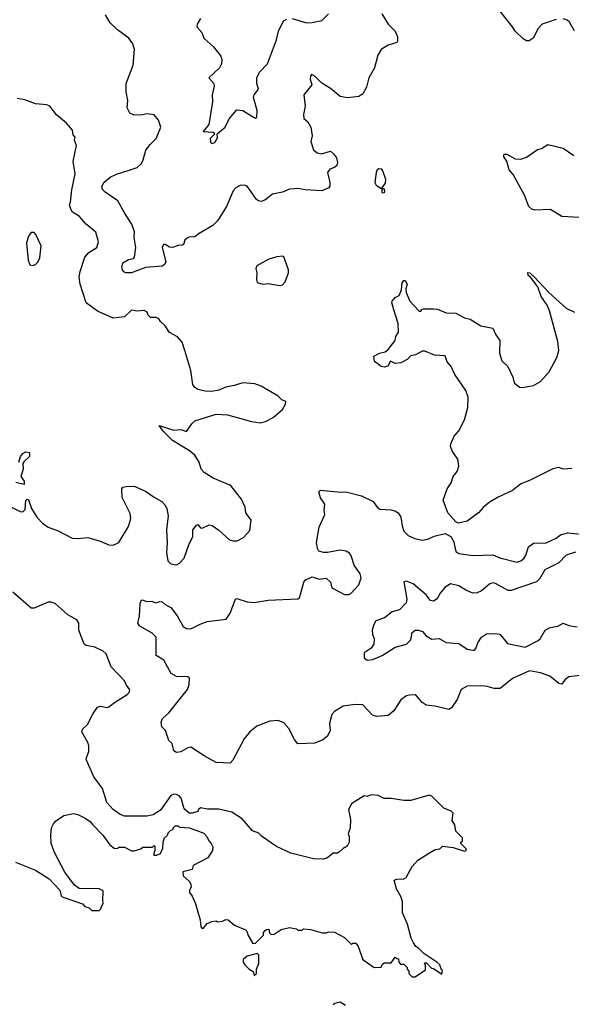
# Model space of a CAD drawing. Extents: x 2087054 to 2277909, y 548907 to 753496.
# Tile 179 of 256: x 2144183 to 2148092, y 636257 to 643227. Entities that reach past the tile are written whole.
import ezdxf

# ---------------------------------------------------------------- set-up
doc = ezdxf.new("R2010")
doc.units = 0

msp = doc.modelspace()

# ---------------------------------------------------------------- linework, layer by layer
at = {"layer": '0CON20XD'}
for points in [[(2146748.6, 643268.6), (2146795, 643196), (2146842.9, 643145), (2146859.4, 643105), (2146860.8, 643075), (2146855, 643064.2), (2146795, 643046.5), (2146744.2, 643015), (2146722.2, 642975), (2146696.9, 642885), (2146658, 642815), (2146641.7, 642748.3), (2146615, 642702.9), (2146586.1, 642683.9), (2146505, 642674.6), (2146454.1, 642684.1), (2146385, 642739.2), (2146325, 642776.2), (2146275, 642827.5), (2146251.7, 642838.3), (2146243, 642827), (2146242.5, 642805), (2146252.5, 642765), (2146197.5, 642695), (2146205.8, 642615), (2146194.2, 642555), (2146196.2, 642526.2), (2146225, 642503.3), (2146245.8, 642465), (2146256, 642405), (2146246.7, 642365), (2146266, 642305), (2146291.2, 642285), (2146322.7, 642277.3), (2146385, 642296), (2146407.9, 642277.9), (2146427.6, 642247.6), (2146435.8, 642215), (2146430, 642195), (2146415, 642180), (2146381.7, 642168.3), (2146364.3, 642145.7), (2146382, 642075), (2146381.2, 642048.8), (2146373.9, 642036.1), (2146325, 642014.2), (2146205, 642022.9), (2146155, 642032.5), (2146095, 642027.5), (2146045, 642006.2), (2145975, 641992), (2145920.5, 641949.5), (2145895, 641938.8), (2145875, 641943.8), (2145861.2, 641955), (2145795, 642047.5), (2145775, 642056.2), (2145745, 642052), (2145715, 642036.2), (2145695.9, 642014.1), (2145648.6, 641905), (2145585, 641802.5), (2145551.4, 641768.6), (2145455, 641712.9), (2145425, 641690), (2145385, 641686.7), (2145370.3, 641679.7), (2145353.8, 641665), (2145343.8, 641636.2), (2145335, 641630), (2145305, 641627.8), (2145265, 641613.2), (2145245, 641617.5), (2145215, 641635.9), (2145203.1, 641635), (2145193.2, 641615), (2145217.5, 641512.5), (2145212.5, 641495), (2145195, 641480.8), (2145075, 641472), (2144974.5, 641435.5), (2144935, 641434.4), (2144921.4, 641441.4), (2144910.6, 641455), (2144906.9, 641475), (2144914.3, 641505), (2144955, 641530), (2144990, 641535), (2144997.5, 641545), (2145005.6, 641615), (2144994.4, 641684.4), (2144996.7, 641725), (2144978.2, 641778.2), (2144926.9, 641855), (2144878.6, 641945), (2144788.1, 642005), (2144768.9, 642025), (2144764.4, 642045), (2144782.5, 642077.5), (2144825, 642110.8), (2144867.9, 642132.1), (2144951.7, 642158.3), (2145015, 642181.4), (2145045, 642208.8), (2145058.6, 642235), (2145076.6, 642303.4), (2145106.7, 642343.3), (2145150, 642385), (2145183.8, 642465), (2145166, 642515), (2145135, 642553.8), (2145085, 642560), (2145055, 642552), (2144995, 642550), (2144962.5, 642565), (2144943.6, 642603.6), (2144948.8, 642655), (2144936.7, 642715), (2144937.5, 642775), (2144988, 642905), (2144995.8, 643015), (2144985.5, 643055.5), (2144956.3, 643096.3), (2144875.8, 643155), (2144825, 643204.2), (2144790.3, 643260.3)], [(2146115, 643234), (2146215, 643204.4), (2146255, 643206.9), (2146325, 643221.4), (2146372.6, 643267.4)], [(2147985, 643228.1), (2147884.7, 643195.3), (2147857.1, 643165), (2147821.2, 643095), (2147793.6, 643076.4), (2147775, 643076.7), (2147750.5, 643090.5), (2147694.5, 643144.5), (2147676, 643175), (2147585, 643288.8)], [(2145463.3, 643235), (2145441.2, 643195), (2145438.8, 643175), (2145473.8, 643135), (2145488, 643095), (2145556.7, 643035), (2145608.6, 642968.6), (2145616, 642945), (2145614, 642915), (2145600, 642885), (2145522.5, 642815), (2145558.8, 642775), (2145560, 642755), (2145546.9, 642695), (2145549.5, 642645), (2145524.2, 642485.8), (2145482.5, 642435), (2145555, 642430), (2145560, 642425), (2145560, 642415), (2145533.3, 642385), (2145535, 642360), (2145545, 642350), (2145565, 642357.5), (2145585, 642390), (2145581.7, 642418.3), (2145638, 642465), (2145668, 642525), (2145722.3, 642587.7), (2145765, 642584), (2145845, 642534), (2145855, 642530), (2145863.6, 642536.4), (2145865.8, 642585), (2145840.8, 642675), (2145845.8, 642695), (2145876, 642735), (2145864.3, 642775), (2145862.5, 642815), (2145881.4, 642855), (2145938, 642915), (2146003.8, 643085), (2146016.2, 643145), (2146052.3, 643217.7), (2146075, 643231.2)], [(2148115, 643148.8), (2148078.5, 643208.5), (2148063.2, 643223.2), (2148035, 643232.5)], [(2144106.7, 639785), (2144186.1, 639746.1), (2144205, 639744), (2144221.2, 639758.8), (2144226, 639824), (2144235, 639833.3), (2144245, 639827.5), (2144266.4, 639766.4), (2144304, 639705), (2144345, 639662), (2144384.5, 639634.5), (2144455, 639607.5), (2144555, 639555.8), (2144595, 639552.9), (2144665, 639560.4), (2144753.3, 639535), (2144815, 639508.6), (2144845, 639507.8), (2144885, 639525.7), (2144955, 639639.2), (2144971.1, 639695), (2144965, 639730), (2144910, 639845), (2144907.5, 639905), (2144915, 639917.5), (2144937, 639923), (2144995, 639923.8), (2145075, 639890), (2145135, 639845.8), (2145190, 639815), (2145212.3, 639792.3), (2145225.8, 639765.8), (2145236, 639715), (2145224.3, 639614.3), (2145227.5, 639525), (2145222.9, 639455), (2145233.8, 639395), (2145255, 639373.8), (2145295, 639368), (2145315, 639380), (2145348.1, 639415), (2145384.5, 639515.5), (2145410, 639565), (2145410, 639615), (2145435, 639647.5), (2145445, 639652.5), (2145465, 639630), (2145475, 639627.5), (2145525, 639650), (2145545.9, 639645.9), (2145595, 639612.5), (2145670, 639545), (2145695, 639537.5), (2145725, 639537.5), (2145769.3, 639560.7), (2145815, 639610), (2145822.5, 639685), (2145786.7, 639735), (2145780, 639775), (2145755, 639832.5), (2145685, 639921.2), (2145672.7, 639932.7), (2145555, 639982), (2145490.9, 640020.9), (2145470, 640045), (2145453.8, 640095), (2145423.9, 640143.9), (2145387.5, 640175), (2145265, 640246.7), (2145198.8, 640315), (2145172.5, 640355), (2145275, 640321.2), (2145325, 640326.7), (2145365, 640312.5), (2145403.2, 640366.8), (2145425, 640386.2), (2145576.4, 640433.6), (2145655, 640430), (2145825, 640382), (2145886.2, 640373.8), (2145925, 640382.5), (2145978.3, 640411.7), (2146045, 640467.5), (2146067.5, 640505), (2146070, 640525), (2146040, 640535), (2146015, 640562.5), (2145895, 640632.5), (2145848.3, 640648.3), (2145765, 640656.7), (2145704, 640636), (2145645, 640626.2), (2145595, 640603.8), (2145545, 640593.8), (2145496.4, 640596.4), (2145445, 640610), (2145425, 640623.3), (2145410, 640645), (2145396.1, 640743.9), (2145354, 640885), (2145333.3, 640945), (2145301.7, 640981.7), (2145245, 641012.5), (2145215, 641060), (2145180.7, 641090.7), (2145169.3, 641109.3), (2145149.3, 641119.3), (2145109.3, 641119.3), (2145093.9, 641133.9), (2145086.4, 641156.4), (2145065, 641167.5), (2145015, 641163.8), (2144975, 641170), (2144925, 641122.9), (2144845, 641112.9), (2144733.6, 641163.6), (2144655, 641222.9), (2144610.9, 641355), (2144604.7, 641405), (2144610.7, 641445), (2144643.8, 641546.2), (2144671.7, 641578.3), (2144730, 641615), (2144742, 641655), (2144721.7, 641721.7), (2144655, 641779.2), (2144604, 641835), (2144558.1, 641865), (2144544.2, 641885), (2144535.8, 641915), (2144543.1, 641935), (2144551.8, 642021.8), (2144576.7, 642135), (2144562.7, 642222.7), (2144586, 642335), (2144572, 642375), (2144576.2, 642395), (2144562.3, 642412.3), (2144556.2, 642445), (2144514.2, 642494.2), (2144444.3, 642554.3), (2144397.5, 642615), (2144375, 642623.8), (2144295, 642630), (2144220.3, 642660.3), (2144165, 642669.2)], [(2148315, 641817.5), (2148025, 641834.3), (2147945, 641882.2), (2147835, 641877.8), (2147812, 641885), (2147790.6, 641905), (2147760, 641985), (2147681.1, 642131.1), (2147652.9, 642165), (2147635.9, 642225.9), (2147613.3, 642255), (2147613.3, 642265), (2147617.5, 642275), (2147635, 642275.8), (2147695, 642240.8), (2147735, 642239.2), (2147775.5, 642254.5), (2147851.9, 642308.1), (2147880, 642315), (2147925, 642342.9), (2148035, 642316.9), (2148111.2, 642265)], [(2146755, 642000), (2146765, 642002.5), (2146770, 642005), (2146767.5, 642025), (2146765, 642030), (2146750, 642030), (2146750, 642035), (2146775, 642070), (2146776.7, 642095), (2146757, 642157), (2146748.3, 642168.3), (2146728.3, 642171.7), (2146717, 642163), (2146710, 642145), (2146700, 642075), (2146710, 642055), (2146750, 642030), (2146750, 642005), (2146755, 642000)], [(2144275, 641487.5), (2144295, 641493.3), (2144310.7, 641509.3), (2144325, 641540), (2144334, 641625), (2144297.5, 641705), (2144285, 641720), (2144265, 641720), (2144246.4, 641693.6), (2144232, 641645), (2144243.9, 641523.9), (2144255, 641492.5), (2144275, 641487.5)], [(2146025, 641346.2), (2146045, 641350), (2146065, 641370), (2146087.5, 641435), (2146087.5, 641455), (2146055, 641547.5), (2146045, 641552.5), (2146005, 641547.5), (2145947.6, 641532.4), (2145864.2, 641485), (2145856, 641465), (2145863.6, 641433.6), (2145860, 641385), (2145867, 641367), (2145905, 641353.3), (2145945, 641360), (2146025, 641346.2)], [(2148095, 640048.6), (2148035, 640043.8), (2148005, 640055.8), (2147961.7, 640048.3), (2147795, 639964.3), (2147735, 639940.8), (2147676.4, 639893.6), (2147575, 639847.5), (2147511.3, 639808.7), (2147466.8, 639773.2), (2147434.3, 639735.7), (2147355, 639676.2), (2147293.6, 639663.6), (2147275, 639672.5), (2147216.4, 639736.4), (2147183.3, 639825), (2147212, 639905), (2147240.9, 639949.1), (2147255, 639993.3), (2147282.7, 640027.3), (2147296, 640065), (2147288.6, 640115), (2147250.6, 640170.6), (2147236.2, 640205), (2147238, 640225), (2147262.6, 640277.4), (2147295, 640316.7), (2147335.6, 640395), (2147358.2, 640481.8), (2147360.4, 640555), (2147345, 640600.8), (2147266, 640716), (2147240.8, 640770.8), (2147213.1, 640805), (2147197.9, 640847.9), (2147121.7, 640851.7), (2147055, 640880.8), (2147035, 640879.2), (2146987.5, 640855), (2146955, 640846.2), (2146928.9, 640821.1), (2146883.4, 640796.6), (2146845, 640792.5), (2146811.2, 640808.8), (2146791.2, 640775), (2146765, 640765.8), (2146745, 640771.2), (2146696.4, 640806.4), (2146693.3, 640845), (2146732.5, 640865), (2146772.5, 640875), (2146795, 640891.2), (2146844, 640955), (2146847.8, 640985), (2146867.1, 641015), (2146865.5, 641075.5), (2146835, 641172.5), (2146820, 641225), (2146822.5, 641235), (2146845, 641260), (2146872.5, 641275), (2146890, 641315), (2146892.5, 641365), (2146905, 641380), (2146915, 641380), (2146928.8, 641355), (2146919.3, 641320.7), (2146922, 641295), (2146947.1, 641235), (2147015, 641163.3), (2147025, 641162.5), (2147032.5, 641175), (2147045, 641180), (2147115, 641180), (2147145, 641177.5), (2147205, 641152.5), (2147275, 641148.1), (2147336.4, 641116.4), (2147375, 641106.2), (2147450.5, 641060.5), (2147535, 641042.5), (2147556.7, 640995), (2147585.7, 640955.7), (2147582.5, 640865), (2147600.9, 640810.9), (2147642, 640772), (2147677.5, 640695), (2147688, 640655), (2147725, 640626.2), (2147743.9, 640623.9), (2147825, 640636), (2147873.8, 640665), (2147935.4, 640734.6), (2147989.2, 640835), (2148002.9, 640885), (2147998, 640948), (2147938, 641165), (2147922, 641205), (2147878.3, 641268.3), (2147856.1, 641336.1), (2147803.9, 641403.9), (2147787.5, 641415), (2147783.3, 641436.7), (2147797.5, 641435), (2147832.5, 641405), (2147933.3, 641295), (2148055, 641184), (2148115.6, 641155.6)], [(2144176, 640094), (2144188, 640135), (2144205, 640156.2), (2144227, 640167), (2144252.5, 640162.5), (2144251.2, 640135), (2144212.3, 640097.7), (2144206.2, 640085), (2144207.5, 640045), (2144192, 639992), (2144215, 639960), (2144215, 639937.5), (2144155, 639950)], [(2145297.8, 639007.8), (2145341.1, 638931.1), (2145365, 638917.1), (2145395, 638914.3), (2145461.2, 638948.8), (2145512.4, 638967.6), (2145646.2, 638983.8), (2145675.4, 639024.6), (2145713.3, 639125), (2145720.7, 639129.3), (2145795, 639106), (2145845, 639100), (2145945, 639118.6), (2146155, 639126.7), (2146166.7, 639135), (2146196.7, 639245), (2146209.3, 639260.7), (2146255, 639283.3), (2146305, 639266.7), (2146355, 639272.5), (2146386.7, 639245), (2146395, 639203.8), (2146485, 639158.8), (2146515, 639158), (2146528.8, 639165), (2146585.7, 639225), (2146604, 639275), (2146596, 639305), (2146554.5, 639364.5), (2146532.1, 639432.1), (2146519.7, 639449.7), (2146497.5, 639465), (2146455, 639471.2), (2146365, 639454), (2146335, 639454), (2146302.5, 639465), (2146292.7, 639482.7), (2146286.2, 639525), (2146306, 639635), (2146345.8, 639725), (2146341.2, 639755), (2146346.1, 639796.1), (2146315, 639842.5), (2146303.3, 639885), (2146315, 639896), (2146458.8, 639881.2), (2146495, 639884.2), (2146605, 639856.5), (2146687.5, 639815), (2146717.1, 639775), (2146735, 639761.1), (2146815, 639757.8), (2146840.8, 639750.8), (2146865.4, 639735.4), (2146884.4, 639705), (2146892.6, 639642.6), (2146905, 639606.7), (2146935, 639576), (2146982.5, 639555), (2147035, 639542), (2147075, 639550), (2147119.3, 639570.7), (2147198.3, 639588.3), (2147239.3, 639569.3), (2147259.5, 639529.5), (2147264.3, 639504.3), (2147273, 639463), (2147295, 639447.5), (2147395, 639433.6), (2147535, 639439.1), (2147585, 639418.2), (2147707.1, 639387.1), (2147735, 639396.9), (2147756.7, 639413.3), (2147770, 639435), (2147790, 639495), (2147825, 639520.6), (2147915, 639523.5), (2147985, 639556.7), (2148015, 639578.9), (2148065, 639594.5), (2148165, 639584.5)], [(2148123.2, 639456.8), (2148055.7, 639435), (2148005, 639381.1), (2147953.1, 639356.9), (2147905, 639332.5), (2147868.3, 639271.7), (2147845, 639248.1), (2147665, 639185.6), (2147645, 639186.9), (2147555, 639235.7), (2147535, 639239.2), (2147515, 639232), (2147455, 639182.5), (2147425, 639170), (2147395, 639167.8), (2147345, 639187.8), (2147295, 639219.4), (2147235, 639232.5), (2147199.3, 639210.7), (2147163.7, 639166.3), (2147142.8, 639127.2), (2147115, 639110.6), (2147095, 639115.8), (2147064.2, 639155), (2146972.3, 639232.3), (2146925, 639251.2), (2146905, 639247.5), (2146927.1, 639125), (2146921.4, 639098.6), (2146875, 639050), (2146823.3, 639035), (2146768.3, 638991.7), (2146707.7, 638972.3), (2146693.8, 638946.2), (2146680, 638905), (2146684, 638875), (2146696.1, 638846.1), (2146693.3, 638805), (2146675, 638777.5), (2146623.3, 638745), (2146625, 638710), (2146645, 638692.5), (2146685, 638697.5), (2146752.5, 638725), (2146845, 638785.7), (2146925, 638805.8), (2146955, 638836.2), (2146965, 638887.5), (2146985, 638906), (2147010, 638905), (2147037.5, 638895), (2147063.3, 638865), (2147105, 638841.4), (2147156.1, 638846.1), (2147205, 638816.7), (2147295, 638811.2), (2147355, 638770), (2147395, 638762.5), (2147406.1, 638763.9), (2147416.7, 638775), (2147428.8, 638815), (2147456.2, 638855), (2147490.3, 638879.7), (2147542.3, 638882.3), (2147585, 638876), (2147641.2, 638811.2), (2147765, 638784.5), (2147857.4, 638832.6), (2147870.6, 638845), (2147906.2, 638905), (2147937.8, 638922.2), (2147969.3, 638929.3), (2147997, 638933), (2148035, 638955.5), (2148075, 638939.1), (2148135, 638927.8)], [(2146985, 636450), (2147058.3, 636501.7), (2147060, 636535), (2147050, 636545), (2147055, 636550), (2147065, 636550), (2147101.7, 636511.7), (2147115, 636510), (2147175, 636470), (2147180, 636495), (2147171.7, 636501.7), (2147160, 636535), (2147140, 636555), (2147047, 636617), (2147010, 636655), (2146990, 636665), (2146973, 636693), (2146957.5, 636725), (2146932.5, 636825), (2146896.7, 636905), (2146896.7, 636985), (2146885, 637020), (2146853.6, 637073.6), (2146837.5, 637135), (2146855, 637143.3), (2146905.8, 637144.2), (2146922.5, 637155), (2146965, 637232.5), (2147004.1, 637275.9), (2147075, 637322.5), (2147128.3, 637351.7), (2147161.7, 637358.3), (2147180, 637375), (2147255, 637366.2), (2147335, 637340), (2147350, 637345), (2147345, 637360), (2147310, 637395), (2147310, 637405), (2147320, 637415), (2147320, 637435), (2147273, 637483), (2147267, 637527), (2147248.3, 637558.3), (2147255, 637610), (2147240, 637625), (2147190, 637645), (2147105, 637730), (2147085, 637737.5), (2146955, 637700), (2146905, 637700), (2146815, 637713.8), (2146765, 637713.8), (2146723.8, 637733.8), (2146675, 637740), (2146645, 637727.5), (2146625, 637732.5), (2146533.6, 637676.4), (2146512.5, 637635), (2146527.5, 637565), (2146526.1, 637503.9), (2146510, 637465), (2146517.5, 637445), (2146517.5, 637405), (2146510.7, 637389.3), (2146503, 637377), (2146475, 637360), (2146450, 637335), (2146435, 637327.5), (2146405, 637327.5), (2146365, 637293.3), (2146335, 637283.8), (2146265, 637286.7), (2146105, 637327.5), (2146003.9, 637373.9), (2145897, 637447), (2145877, 637467), (2145833.9, 637483.9), (2145760, 637570), (2145686, 637616), (2145595, 637638.8), (2145515, 637638.8), (2145465, 637646.7), (2145450, 637635), (2145445, 637622.5), (2145405, 637610), (2145385, 637610), (2145349.3, 637639.3), (2145326.7, 637715), (2145312.3, 637732.3), (2145295, 637741.2), (2145275, 637743.8), (2145253.3, 637735), (2145179.7, 637630.3), (2145128.8, 637598.8), (2145085, 637588.1), (2144925, 637589.2), (2144895, 637600.8), (2144845.4, 637635.4), (2144801.4, 637685), (2144770, 637785), (2144707.3, 637867.3), (2144656.2, 637985), (2144653.9, 637996.1), (2144673, 638047), (2144672.5, 638085), (2144667.5, 638105), (2144622.5, 638185), (2144627.5, 638205), (2144663.6, 638236.4), (2144703.8, 638315), (2144735, 638360), (2144755, 638368), (2144802.3, 638357.7), (2144815, 638362), (2144855, 638394.2), (2144945, 638448.8), (2144958.8, 638465), (2144963.6, 638483.6), (2144938.8, 638515), (2144925, 638546.7), (2144830, 638645), (2144796.8, 638736.8), (2144775.5, 638755.5), (2144715, 638783.8), (2144655, 638796), (2144640, 638805), (2144601.2, 638905), (2144601.2, 638955), (2144588.3, 638978.3), (2144524.4, 639014.4), (2144435, 639094), (2144405, 639104), (2144385, 639102.5), (2144285, 639060.6), (2144265, 639060.8), (2144135, 639174.3)], [(2148175, 638587.1), (2148075.7, 638574.3), (2148048.8, 638555), (2148025, 638522), (2148005, 638528), (2147940, 638580), (2147875, 638602.2), (2147795, 638617.5), (2147675, 638562.5), (2147587.9, 638492.1), (2147545, 638492.5), (2147495, 638507.1), (2147455, 638510.6), (2147355, 638509.4), (2147312, 638485), (2147283.8, 638415), (2147243.7, 638356.3), (2147225, 638343.1), (2147125, 638367.1), (2147064.5, 638374.5), (2147035, 638392.2), (2146995, 638441.2), (2146985, 638446.7), (2146945, 638446.2), (2146925, 638440), (2146885, 638411.9), (2146834.8, 638335.2), (2146795, 638300.7), (2146715, 638293.2), (2146684.1, 638304.1), (2146615, 638375.8), (2146560.3, 638379.7), (2146475, 638367.1), (2146415, 638328.8), (2146395, 638307.5), (2146378.6, 638245), (2146383.1, 638195), (2146365, 638155.8), (2146331.9, 638128.1), (2146275, 638106.2), (2146155, 638100), (2146130.3, 638130.3), (2146089.7, 638209.7), (2146055, 638250), (2146015, 638265.8), (2145955, 638260.8), (2145863.6, 638226.4), (2145815, 638186), (2145774.6, 638135.4), (2145692.5, 637985), (2145675, 637964), (2145575, 637969.4), (2145490, 638015), (2145395, 638076.2), (2145375, 638071.2), (2145325, 638042.9), (2145295, 638038.8), (2145275, 638050), (2145263.6, 638103.6), (2145240, 638125), (2145216.7, 638195), (2145190.5, 638220.5), (2145185.8, 638255), (2145195, 638278.8), (2145240.2, 638319.8), (2145372.5, 638485), (2145385, 638520), (2145386, 638565), (2145375, 638573.8), (2145295, 638576.5), (2145257.4, 638597.4), (2145205, 638693.3), (2145150, 638725), (2145151.2, 638855), (2145120.8, 638885), (2145034.2, 638934.2), (2145021.2, 638955), (2145032.5, 639005), (2145037.5, 639095), (2145044.1, 639115.9), (2145050.7, 639119.3), (2145085, 639108.8), (2145119.3, 639109.3), (2145145, 639097.5), (2145175, 639107.5), (2145192.5, 639105), (2145215, 639086.2), (2145255, 639066.2), (2145297.8, 639007.8)], [(2144153.9, 637263.9), (2144295, 637206.7), (2144392.5, 637145), (2144467.5, 637065), (2144477.5, 637025), (2144485, 637017.5), (2144627, 636967), (2144645, 636950), (2144675, 636940), (2144695, 636920), (2144745, 636920), (2144760, 636935), (2144760, 636945), (2144777.5, 636975), (2144772.5, 636985), (2144775, 637060), (2144745, 637073.3), (2144605, 637077.5), (2144570.7, 637100.7), (2144503, 637193), (2144427.5, 637335), (2144407, 637397), (2144402.5, 637455), (2144407.5, 637505), (2144422.5, 637535), (2144437, 637553), (2144495, 637592.5), (2144565, 637607.5), (2144595, 637600), (2144647.5, 637575), (2144685, 637547.5), (2144699.3, 637529.3), (2144772.5, 637455), (2144822.5, 637385), (2144853, 637363), (2144875, 637360), (2144885, 637370), (2144925, 637370), (2144975, 637342.5), (2144995, 637342.5), (2145041.7, 637358.3), (2145055, 637370), (2145125, 637370), (2145135, 637380), (2145140, 637375), (2145140, 637345), (2145130, 637315), (2145135, 637312.5), (2145155, 637312.5), (2145180, 637325), (2145197, 637363), (2145200, 637405), (2145210, 637435), (2145230, 637455), (2145235, 637470), (2145255, 637490), (2145270, 637495), (2145270, 637505), (2145285, 637520), (2145305, 637520), (2145315, 637510), (2145387, 637507), (2145487, 637467), (2145510, 637445), (2145523, 637413), (2145540, 637395), (2145551.7, 637371.7), (2145550, 637345), (2145516.4, 637293.6), (2145411.7, 637238.3), (2145405, 637210), (2145340, 637195), (2145342.5, 637165), (2145385.9, 637125.9), (2145396.7, 637105), (2145397.5, 637085), (2145386.7, 637065), (2145387, 637047), (2145405, 637022.5), (2145428.3, 636968.3), (2145461.2, 636855), (2145466.7, 636805), (2145475, 636792.5), (2145485, 636796.7), (2145511.7, 636828.3), (2145545, 636842.5), (2145575, 636847.5), (2145585, 636840), (2145620, 636845), (2145643.9, 636856.1), (2145660, 636855), (2145705, 636816.7), (2145782.5, 636785), (2145792.5, 636775), (2145803, 636743), (2145835, 636687.5), (2145855, 636690), (2145910, 636745), (2145910, 636765), (2145921.7, 636778.3), (2145933, 636787), (2145948.3, 636788.3), (2145953, 636763), (2145965, 636750), (2145986.1, 636753.9), (2146035, 636786.7), (2146095, 636800), (2146145, 636790), (2146155, 636782.5), (2146185, 636782.5), (2146195, 636790), (2146243, 636787), (2146326.4, 636763.6), (2146355, 636762.5), (2146375, 636770), (2146415, 636766.7), (2146485, 636730), (2146535, 636680), (2146545, 636690), (2146565, 636690), (2146582.5, 636665), (2146615, 636573.3), (2146695, 636517.5), (2146745, 636520), (2146751.7, 636538.3), (2146765, 636550), (2146815, 636550), (2146845, 636590), (2146855, 636580), (2146868.3, 636578.3), (2146870, 636555), (2146881.7, 636541.7), (2146905, 636540), (2146928.3, 636518.3), (2146930, 636505), (2146940, 636495), (2146940, 636475), (2146965, 636450), (2146985, 636450)], [(2145845, 636460), (2145860, 636475), (2145860, 636505), (2145877.5, 636545), (2145877.5, 636605), (2145865, 636617.5), (2145795, 636597.5), (2145767.5, 636575), (2145767.5, 636555), (2145777.5, 636535), (2145810, 636505), (2145838.3, 636488.3), (2145845, 636460)], [(2146403.8, 636255), (2146416.1, 636263.9), (2146455, 636273.8), (2146490.9, 636250.9)]]:
    msp.add_lwpolyline(points, dxfattribs=at)

doc.saveas('drawing.dxf')
